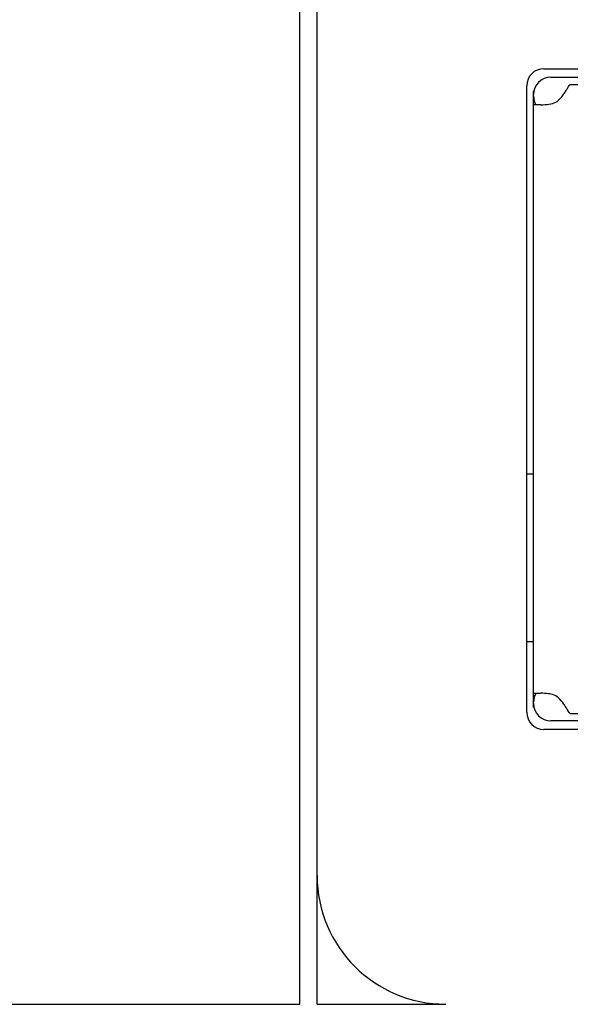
# Model space of a CAD drawing. Header units: millimetres. Extents: x 14 to 562, y 27 to 318.
# Tile 3 of 16: x 61 to 77, y 101 to 130. Entities that reach past the tile are written whole.
import ezdxf

# ---------------------------------------------------------------- set-up
doc = ezdxf.new("R2010")
doc.units = ezdxf.units.MM
doc.header["$LTSCALE"] = 32.67
doc.header["$PDMODE"] = 3
doc.header["$PDSIZE"] = 8
doc.layers.get('0').update_dxf_attribs({"linetype": 'CONTINUOUS', "lineweight": 30})
doc.layers.get('Defpoints').update_dxf_attribs({"linetype": 'CONTINUOUS'})
doc.layers.add('00_COMPONENTS', color=7, linetype='CONTINUOUS')
doc.layers.add('51__DRAFT_DIMS', color=7, linetype='CONTINUOUS')
doc.styles.get("Standard").update_dxf_attribs({"font": 'simfang.ttf'})
doc.dimstyles.new('DIMSTYLE_2', dxfattribs={"dimtxt": 6, "dimasz": 4.5, "dimexe": 2.5, "dimexo": 0, "dimtad": 1, "dimdsep": 46, "dimtxsty": 'STANDARD', "dimblk": '_FILLED', "dimcen": 0.09, "dimclrd": 8, "dimclre": 8, "dimclrt": 7, "dimadec": 0, "dimazin": 0, "dimtp": 0.001, "dimtm": 0.001, "dimtfac": 1, "dimtmove": 1, "dimatfit": 2, "dimldrblk": '_FILLED', "dimfxl": 1, "dimtolj": 1, "dimlwd": 15, "dimlwe": 15, "dimarcsym": 0})

# ---------------------------------------------------------------- blocks, each defined once
blk = doc.blocks.new('_FILLED')
at = {"color": 0, "linetype": 'ByBlock'}
blk.add_solid([(0, 0), (-1, 0.1667), (-1, -0.1667)], dxfattribs=at)
blk = doc.blocks.new('*D5')
at = {"layer": '51__DRAFT_DIMS', "color": 8, "lineweight": 15, "transparency": 16777216}
for p, q in [((36.801, 179.159), (36.801, 80.109)), ((142.301, 105.859), (142.301, 80.109)), ((41.301, 82.609), (137.801, 82.609))]:
    blk.add_line(p, q, dxfattribs=at)
at = {"layer": 'Defpoints', "color": 0, "lineweight": 15, "transparency": 16777216}
for p in [(36.801, 179.159), (142.301, 105.859), (142.301, 82.609)]:
    blk.add_point(p, dxfattribs=at)
at = {"layer": '51__DRAFT_DIMS', "color": 8, "lineweight": 15, "transparency": 16777216, "xscale": 4.5, "yscale": 4.5, "zscale": 4.5, "rotation": 180}
blk.add_blockref('_FILLED', (36.801, 82.609), dxfattribs=at)
at = {"layer": '51__DRAFT_DIMS', "color": 8, "lineweight": 15, "transparency": 16777216, "xscale": 4.5, "yscale": 4.5, "zscale": 4.5}
blk.add_blockref('_FILLED', (142.301, 82.609), dxfattribs=at)
at = {"layer": '51__DRAFT_DIMS', "color": 7, "transparency": 16777216, "insert": (89.628, 89.337), "char_height": 6, "attachment_point": 2}
blk.add_mtext('\\A1;105.5', dxfattribs=at)

msp = doc.modelspace()

# ---------------------------------------------------------------- linework, layer by layer
at = {"layer": '00_COMPONENTS', "color": 7}
for p, q in [((69.567, 100.924), (69.567, 291.393)), ((70.067, 100.924), (70.067, 291.393)), ((76.651, 128.109), (107.001, 128.109)), ((76.851, 127.859), (107.001, 127.859)), ((77.417, 127.653), (106.651, 127.653)), ((76.151, 109.409), (76.151, 127.609)), ((76.362, 127.459), (76.351, 127.459)), ((76.351, 109.559), (76.351, 127.459)), ((76.566, 127.059), (76.351, 127.059)), ((76.351, 116.329), (76.151, 116.329)), ((76.151, 111.459), (76.351, 111.459)), ((76.351, 109.959), (76.566, 109.959)), ((76.351, 109.559), (76.362, 109.559)), ((106.651, 109.364), (77.417, 109.364)), ((107.001, 109.159), (76.851, 109.159)), ((107.001, 108.909), (76.651, 108.909)), ((44.801, 100.924), (69.567, 100.924)), ((70.067, 100.924), (73.801, 100.924))]:
    msp.add_line(p, q, dxfattribs=at)
for centre, radius, start, end in [((76.651, 127.609), 0.5, 90, 180), ((76.851, 127.359), 0.5, 90, 180), ((76.651, 127.859), 0.8, 284.4775, 298.955), ((76.651, 109.159), 0.8, 61.045, 75.5225), ((76.851, 109.659), 0.5, 180, 270), ((76.651, 109.409), 0.5, 180, 270), ((73.801, 104.659), 3.735, 180, 270)]:
    msp.add_arc(centre, radius, start, end, dxfattribs=at)
for centre, major_axis, start_param, end_param in [((76.851, 127.306), (0, 0.5), 1.570796, 2.089089), ((76.851, 109.711), (0.5, 0), 2.680074, 3.141593), ((76.851, 109.711), (0, 0.5), 1.052503, 1.109278)]:
    msp.add_ellipse(centre, major_axis=major_axis, ratio=1, start_param=start_param, end_param=end_param, dxfattribs=at)
for points, knots in [([(77.232, 127.378), (77.254, 127.41), (77.293, 127.469), (77.342, 127.551), (77.381, 127.611), (77.405, 127.644), (77.417, 127.653)], [0, 0, 0, 0, 0.345109, 0.639044, 0.862021, 1, 1, 1, 1]), ([(77.039, 127.159), (77.058, 127.175), (77.13, 127.241), (77.191, 127.318), (77.232, 127.378)], [0, 0, 0, 0, 0.254946, 1, 1, 1, 1]), ([(76.566, 127.059), (76.588, 127.059), (76.684, 127.061), (76.779, 127.072), (76.851, 127.084)], [0, 0, 0, 0, 0.229212, 1, 1, 1, 1]), ([(76.851, 109.933), (76.826, 109.937), (76.732, 109.951), (76.636, 109.959), (76.566, 109.959)], [0, 0, 0, 0, 0.264998, 1, 1, 1, 1]), ([(77.229, 109.643), (77.216, 109.662), (77.16, 109.74), (77.094, 109.812), (77.039, 109.859)], [0, 0, 0, 0, 0.24268, 1, 1, 1, 1]), ([(77.417, 109.364), (77.405, 109.373), (77.38, 109.407), (77.341, 109.468), (77.291, 109.551), (77.252, 109.611), (77.229, 109.643)], [0, 0, 0, 0, 0.137792, 0.360877, 0.654921, 1, 1, 1, 1])]:
    msp.add_open_spline(points, degree=3, knots=knots, dxfattribs=at)

# ---------------------------------------------------------------- dimensions: what is measured, and where the dimension line sits
at = {"layer": '51__DRAFT_DIMS', "color": 4}
dim = msp.add_linear_dim(base=(142.301, 82.609), p1=(36.801, 179.159), p2=(142.301, 105.859), dimstyle='DIMSTYLE_2', override={"dimpost": '<>'}, dxfattribs=at)
dim.commit()
dim.dimension.update_dxf_attribs({"geometry": '*D5', "text_midpoint": (89.628, 82.609), "dimtype": 160})

doc.saveas('drawing.dxf')
